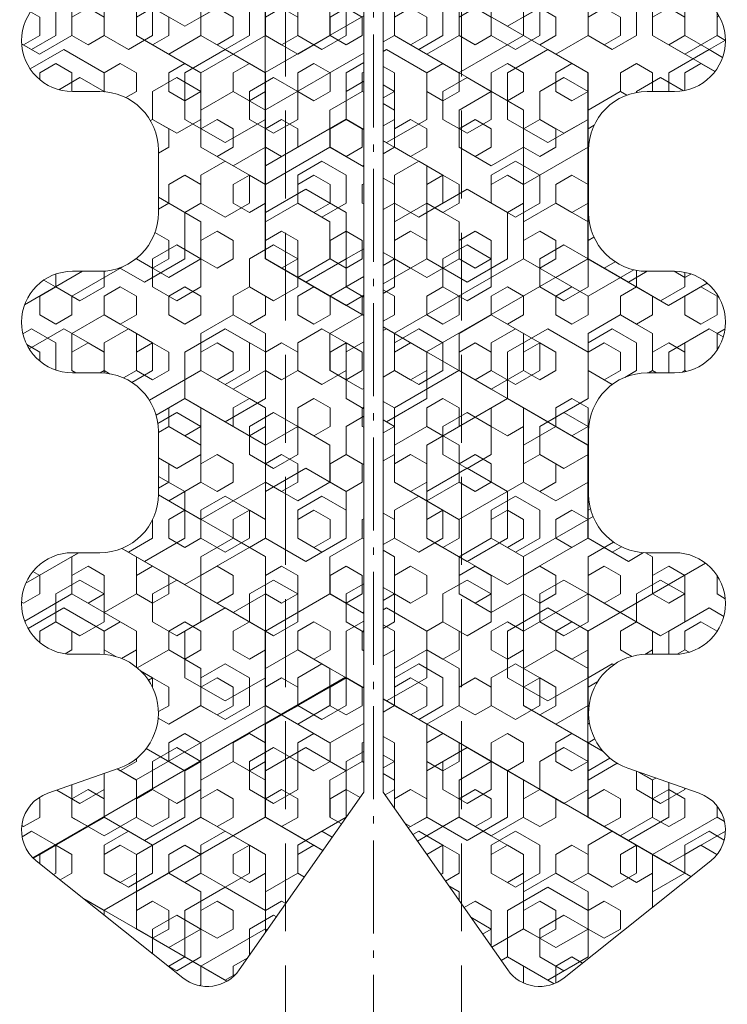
# Model space of a CAD drawing. Header units: inches. Extents: x 44881 to 156022, y 58140 to 83978.
# Tile 96 of 173: x 98452 to 98471, y 72447 to 72472. Entities that reach past the tile are written whole.
import ezdxf

# ---------------------------------------------------------------- set-up
doc = ezdxf.new("R2010")
doc.units = ezdxf.units.IN
doc.linetypes.add('gen3a', pattern=[3.125, 2.25, -0.875])
doc.linetypes.add('gen7a', pattern=[6.875, 4.75, -0.875, 0.375, -0.875])
for name, color, linetype, lineweight in [('_MB_izolacje_0.09', 132, 'Continuous', 9), ('_MB_kreskowanie_izolacje_0.09', 136, 'Continuous', 9), ('_MB_kreskowanie_izolacje_0.09 @ 1', 136, 'Continuous', 9), ('_MB_kreskowanie_izolacje_0.09 @ 1.5', 136, 'Continuous', 9), ('_MB_kreskowanie_izolacje_0.09 @ 10', 136, 'Continuous', 9), ('_MB_kreskowanie_izolacje_0.09 @ 100', 136, 'Continuous', 9), ('_MB_kreskowanie_izolacje_0.09 @ 2', 136, 'Continuous', 9), ('_MB_kreskowanie_izolacje_0.09 @ 2.5', 136, 'Continuous', 9), ('_MB_kreskowanie_izolacje_0.09 @ 20', 136, 'Continuous', 9), ('_MB_kreskowanie_izolacje_0.09 @ 25', 136, 'Continuous', 9), ('_MB_kreskowanie_izolacje_0.09 @ 4', 136, 'Continuous', 9), ('_MB_kreskowanie_izolacje_0.09 @ 5', 136, 'Continuous', 9), ('_MB_kreskowanie_izolacje_0.09 @ 50', 136, 'Continuous', 9), ('_MB_kreskowanie_izolacje_0.09 @ 8', 136, 'Continuous', 9), ('_MB_osie_0.05', 51, 'gen7a', 5), ('_MB_przerywane_0.09', 223, 'gen3a', 9), ('_MB_wkrety_0.05', 20, 'Continuous', 5)]:
    doc.layers.add(name, color=color, linetype=linetype, lineweight=lineweight)

# ---------------------------------------------------------------- blocks, each defined once
blk = doc.blocks.new('-80371217')
at = {"layer": '_MB_osie_0.05', "ltscale": 0.5}
blk.add_line((0, -66.69550323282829), (0, 9.73580775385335), dxfattribs=at)
at = {"layer": '_MB_wkrety_0.05', "color": 0, "linetype": 'ByBlock'}
for p, q in [((-2.249999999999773, 0), (-2.249999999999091, -44.50024528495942)), ((2.249995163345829, 0), (2.249995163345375, -44.49991224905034))]:
    blk.add_line(p, q, dxfattribs=at)
blk = doc.blocks.new('*U301')
blk.add_blockref('-80371217', (0, 0))
blk = doc.blocks.new('*U1447')
at = {"layer": '_MB_kreskowanie_izolacje_0.09 @ 1'}
h = blk.add_hatch(dxfattribs=at)
h.set_pattern_fill('HEX', color=256, scale=0.15, angle=90.00000000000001)
h.set_pattern_definition([(90, (0, 0), (-0.82488919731, -1.326523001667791e-16), [0.4762500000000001, -0.9525000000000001]), (210, (0, 0), (0.4124445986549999, -0.7143750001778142), [0.4762500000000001, -0.9525000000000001]), (150, (-7.658684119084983e-17, 0.4762500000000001), (-0.4124445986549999, -0.7143750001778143), [0.4762500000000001, -0.9525000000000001])])
h.paths.add_polyline_path([(6.503578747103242, -9.982814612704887), (8.33094750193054, -9.341937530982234, 0.318533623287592), (9, -8.398288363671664), (9, -1.598288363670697, 0.6283943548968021), (7.529608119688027, -0.7147426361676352), (6, -3.364101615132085), (6, -6.299999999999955), (5.700000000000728, -6.599999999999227), (4, -6.599999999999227), (3.5, -6.099999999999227), (3.5, -4.099999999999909), (4.200000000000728, -4.099999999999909), (4.200000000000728, -3.592820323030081), (3.700000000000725, -2.726794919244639), (0.5000000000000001, -0.8999999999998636), (-0.5000000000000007, -0.8999999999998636), (-3.700000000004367, -2.726794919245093), (-4.188556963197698, -3.441972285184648), (-4.188556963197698, -4.099999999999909), (-3.5, -4.099999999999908), (-3.5, -6.099038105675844), (-3.999999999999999, -6.599038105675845), (-5.700000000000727, -6.599038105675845), (-6, -6.299038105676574), (-6, -3.364101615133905), (-7.529608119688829, -0.7147426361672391, 0.5782405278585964), (-8.99999999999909, -1.598288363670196), (-9.00000000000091, -8.398288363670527, 0.3185336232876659), (-8.330947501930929, -9.341937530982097), (-6.503578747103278, -9.982814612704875, -0.8441213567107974), (-6.999999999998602, -12.89828836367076), (-7.700000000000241, -12.89828836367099, 1), (-7.700000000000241, -15.49828836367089), (-6.999999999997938, -15.49828836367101, -0.4142135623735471), (-5.499999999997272, -16.99828836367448), (-5.5, -18.59828836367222, -0.4142135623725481), (-6.999999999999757, -20.09828836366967), (-7.700000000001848, -20.09828836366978, 1), (-7.700000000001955, -22.69828836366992), (-6.999999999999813, -22.69828836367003, -0.4142135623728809), (-5.500000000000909, -24.19828836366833), (-5.5, -25.79828836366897, -0.4142135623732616), (-7, -27.29828836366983), (-7.700000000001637, -27.29828836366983, 1), (-7.700000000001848, -29.89828836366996), (-6.999999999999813, -29.89828836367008, -0.4142135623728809), (-5.500000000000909, -31.39828836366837), (-5.5, -32.99828836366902, -0.4142135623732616), (-7, -34.49828836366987), (-7.700000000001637, -34.49828836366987, 1), (-7.700000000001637, -37.09828836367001), (-6.999999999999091, -37.09828836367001, -0.8441213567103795), (-6.503578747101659, -40.01376211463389), (-8.330947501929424, -40.6546391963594, 0.5891266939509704), (-8.624695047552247, -42.37915717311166), (-4.874695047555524, -45.37915717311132, 0.4330485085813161), (-3.430847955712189, -45.17186480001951), (-0.25, -40.62914313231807), (-0.25, -17.60028836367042), (0.25, -17.60028836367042), (0.2500000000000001, -40.62914313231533), (3.430847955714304, -45.17186480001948, 0.4330485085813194), (4.874695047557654, -45.37915717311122), (8.624695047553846, -42.37915717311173, 0.5891266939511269), (8.330947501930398, -40.65463919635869), (6.50357874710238, -40.01376211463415, -0.8441213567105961), (6.999999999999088, -37.09828836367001), (7.700000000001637, -37.09828836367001, 1), (7.700000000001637, -34.49828836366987), (7, -34.49828836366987, -0.4142135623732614), (5.5, -32.99828836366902), (5.500000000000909, -31.39828836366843, -0.4142135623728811), (6.99999999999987, -29.89828836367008), (7.700000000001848, -29.89828836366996, 1), (7.700000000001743, -27.29828836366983), (7, -27.29828836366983, -0.4142135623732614), (5.5, -25.79828836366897), (5.500000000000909, -24.19828836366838, -0.4142135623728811), (6.99999999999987, -22.69828836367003), (7.700000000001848, -22.69828836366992, 1), (7.700000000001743, -20.09828836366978), (7, -20.09828836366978, -0.4142135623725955), (5.5, -18.59828836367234), (5.499999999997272, -16.99828836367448, -0.4142135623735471), (6.999999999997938, -15.49828836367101), (7.700000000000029, -15.49828836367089, 1), (7.699999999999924, -12.89828836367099), (6.999999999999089, -12.89828836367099, -0.8441213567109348)])
at = {"layer": '_MB_kreskowanie_izolacje_0.09 @ 1.5'}
h = blk.add_hatch(dxfattribs=at)
h.set_pattern_fill('HEX', color=256, scale=0.15, angle=90.00000000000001)
h.set_pattern_definition([(90, (0, 0), (-1.237333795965, -1.989784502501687e-16), [0.7143750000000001, -1.42875]), (210, (0, 0), (0.6186668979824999, -1.071562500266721), [0.7143750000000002, -1.42875]), (150, (-1.148802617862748e-16, 0.7143750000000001), (-0.6186668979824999, -1.071562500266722), [0.7143750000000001, -1.42875])])
h.paths.add_polyline_path([(6.503578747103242, -9.982814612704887), (8.33094750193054, -9.341937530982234, 0.318533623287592), (9, -8.398288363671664), (9, -1.598288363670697, 0.6283943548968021), (7.529608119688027, -0.7147426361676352), (6, -3.364101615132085), (6, -6.299999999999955), (5.700000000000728, -6.599999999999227), (4, -6.599999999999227), (3.5, -6.099999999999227), (3.5, -4.099999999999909), (4.200000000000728, -4.099999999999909), (4.200000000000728, -3.592820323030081), (3.700000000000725, -2.726794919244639), (0.5000000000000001, -0.8999999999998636), (-0.5000000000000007, -0.8999999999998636), (-3.700000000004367, -2.726794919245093), (-4.188556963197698, -3.441972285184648), (-4.188556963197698, -4.099999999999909), (-3.5, -4.099999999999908), (-3.5, -6.099038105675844), (-3.999999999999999, -6.599038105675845), (-5.700000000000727, -6.599038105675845), (-6, -6.299038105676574), (-6, -3.364101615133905), (-7.529608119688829, -0.7147426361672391, 0.5782405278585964), (-8.99999999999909, -1.598288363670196), (-9.00000000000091, -8.398288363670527, 0.3185336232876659), (-8.330947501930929, -9.341937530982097), (-6.503578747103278, -9.982814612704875, -0.8441213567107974), (-6.999999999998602, -12.89828836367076), (-7.700000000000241, -12.89828836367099, 1), (-7.700000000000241, -15.49828836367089), (-6.999999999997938, -15.49828836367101, -0.4142135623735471), (-5.499999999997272, -16.99828836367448), (-5.5, -18.59828836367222, -0.4142135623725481), (-6.999999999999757, -20.09828836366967), (-7.700000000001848, -20.09828836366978, 1), (-7.700000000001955, -22.69828836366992), (-6.999999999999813, -22.69828836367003, -0.4142135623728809), (-5.500000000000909, -24.19828836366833), (-5.5, -25.79828836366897, -0.4142135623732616), (-7, -27.29828836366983), (-7.700000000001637, -27.29828836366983, 1), (-7.700000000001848, -29.89828836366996), (-6.999999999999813, -29.89828836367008, -0.4142135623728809), (-5.500000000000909, -31.39828836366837), (-5.5, -32.99828836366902, -0.4142135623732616), (-7, -34.49828836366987), (-7.700000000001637, -34.49828836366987, 1), (-7.700000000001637, -37.09828836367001), (-6.999999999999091, -37.09828836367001, -0.8441213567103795), (-6.503578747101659, -40.01376211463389), (-8.330947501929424, -40.6546391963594, 0.5891266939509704), (-8.624695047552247, -42.37915717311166), (-4.874695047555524, -45.37915717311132, 0.4330485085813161), (-3.430847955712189, -45.17186480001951), (-0.25, -40.62914313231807), (-0.25, -17.60028836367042), (0.25, -17.60028836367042), (0.2500000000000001, -40.62914313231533), (3.430847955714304, -45.17186480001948, 0.4330485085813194), (4.874695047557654, -45.37915717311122), (8.624695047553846, -42.37915717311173, 0.5891266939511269), (8.330947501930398, -40.65463919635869), (6.50357874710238, -40.01376211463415, -0.8441213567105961), (6.999999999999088, -37.09828836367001), (7.700000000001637, -37.09828836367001, 1), (7.700000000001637, -34.49828836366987), (7, -34.49828836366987, -0.4142135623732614), (5.5, -32.99828836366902), (5.500000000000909, -31.39828836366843, -0.4142135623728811), (6.99999999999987, -29.89828836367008), (7.700000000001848, -29.89828836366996, 1), (7.700000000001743, -27.29828836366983), (7, -27.29828836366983, -0.4142135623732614), (5.5, -25.79828836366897), (5.500000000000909, -24.19828836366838, -0.4142135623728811), (6.99999999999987, -22.69828836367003), (7.700000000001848, -22.69828836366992, 1), (7.700000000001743, -20.09828836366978), (7, -20.09828836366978, -0.4142135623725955), (5.5, -18.59828836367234), (5.499999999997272, -16.99828836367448, -0.4142135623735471), (6.999999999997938, -15.49828836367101), (7.700000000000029, -15.49828836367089, 1), (7.699999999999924, -12.89828836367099), (6.999999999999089, -12.89828836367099, -0.8441213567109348)])
at = {"layer": '_MB_kreskowanie_izolacje_0.09 @ 10'}
h = blk.add_hatch(dxfattribs=at)
h.set_pattern_fill('HEX', color=256, scale=0.15, angle=90.00000000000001)
h.set_pattern_definition([(90, (0, 0), (-8.2488919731, -1.326523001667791e-15), [4.762500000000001, -9.525000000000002]), (210, (0, 0), (4.124445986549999, -7.143750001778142), [4.762500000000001, -9.525000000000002]), (150, (-7.658684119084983e-16, 4.762500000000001), (-4.12444598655, -7.143750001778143), [4.762500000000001, -9.525000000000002])])
h.paths.add_polyline_path([(6.503578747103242, -9.982814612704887), (8.33094750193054, -9.341937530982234, 0.318533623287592), (9, -8.398288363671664), (9, -1.598288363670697, 0.6283943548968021), (7.529608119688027, -0.7147426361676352), (6, -3.364101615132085), (6, -6.299999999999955), (5.700000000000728, -6.599999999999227), (4, -6.599999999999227), (3.5, -6.099999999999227), (3.5, -4.099999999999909), (4.200000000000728, -4.099999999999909), (4.200000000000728, -3.592820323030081), (3.700000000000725, -2.726794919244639), (0.5000000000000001, -0.8999999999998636), (-0.5000000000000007, -0.8999999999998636), (-3.700000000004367, -2.726794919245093), (-4.188556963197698, -3.441972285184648), (-4.188556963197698, -4.099999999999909), (-3.5, -4.099999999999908), (-3.5, -6.099038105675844), (-3.999999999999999, -6.599038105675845), (-5.700000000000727, -6.599038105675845), (-6, -6.299038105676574), (-6, -3.364101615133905), (-7.529608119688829, -0.7147426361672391, 0.5782405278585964), (-8.99999999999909, -1.598288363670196), (-9.00000000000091, -8.398288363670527, 0.3185336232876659), (-8.330947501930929, -9.341937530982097), (-6.503578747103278, -9.982814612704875, -0.8441213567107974), (-6.999999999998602, -12.89828836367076), (-7.700000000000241, -12.89828836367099, 1), (-7.700000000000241, -15.49828836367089), (-6.999999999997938, -15.49828836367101, -0.4142135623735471), (-5.499999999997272, -16.99828836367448), (-5.5, -18.59828836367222, -0.4142135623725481), (-6.999999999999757, -20.09828836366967), (-7.700000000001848, -20.09828836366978, 1), (-7.700000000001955, -22.69828836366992), (-6.999999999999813, -22.69828836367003, -0.4142135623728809), (-5.500000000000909, -24.19828836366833), (-5.5, -25.79828836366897, -0.4142135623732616), (-7, -27.29828836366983), (-7.700000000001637, -27.29828836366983, 1), (-7.700000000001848, -29.89828836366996), (-6.999999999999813, -29.89828836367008, -0.4142135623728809), (-5.500000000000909, -31.39828836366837), (-5.5, -32.99828836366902, -0.4142135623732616), (-7, -34.49828836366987), (-7.700000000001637, -34.49828836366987, 1), (-7.700000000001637, -37.09828836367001), (-6.999999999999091, -37.09828836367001, -0.8441213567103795), (-6.503578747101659, -40.01376211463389), (-8.330947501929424, -40.6546391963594, 0.5891266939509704), (-8.624695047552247, -42.37915717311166), (-4.874695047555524, -45.37915717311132, 0.4330485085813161), (-3.430847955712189, -45.17186480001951), (-0.25, -40.62914313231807), (-0.25, -17.60028836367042), (0.25, -17.60028836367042), (0.2500000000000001, -40.62914313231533), (3.430847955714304, -45.17186480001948, 0.4330485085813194), (4.874695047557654, -45.37915717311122), (8.624695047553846, -42.37915717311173, 0.5891266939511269), (8.330947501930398, -40.65463919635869), (6.50357874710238, -40.01376211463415, -0.8441213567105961), (6.999999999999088, -37.09828836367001), (7.700000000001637, -37.09828836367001, 1), (7.700000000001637, -34.49828836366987), (7, -34.49828836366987, -0.4142135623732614), (5.5, -32.99828836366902), (5.500000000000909, -31.39828836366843, -0.4142135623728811), (6.99999999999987, -29.89828836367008), (7.700000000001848, -29.89828836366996, 1), (7.700000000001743, -27.29828836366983), (7, -27.29828836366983, -0.4142135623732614), (5.5, -25.79828836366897), (5.500000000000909, -24.19828836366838, -0.4142135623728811), (6.99999999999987, -22.69828836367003), (7.700000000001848, -22.69828836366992, 1), (7.700000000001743, -20.09828836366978), (7, -20.09828836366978, -0.4142135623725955), (5.5, -18.59828836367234), (5.499999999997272, -16.99828836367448, -0.4142135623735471), (6.999999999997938, -15.49828836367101), (7.700000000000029, -15.49828836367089, 1), (7.699999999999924, -12.89828836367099), (6.999999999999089, -12.89828836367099, -0.8441213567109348)])
at = {"layer": '_MB_kreskowanie_izolacje_0.09 @ 100'}
h = blk.add_hatch(dxfattribs=at)
h.set_pattern_fill('HEX', color=256, scale=0.15, angle=90.00000000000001)
h.set_pattern_definition([(90, (0, 0), (-82.488919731, -1.326523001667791e-14), [47.62500000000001, -95.25000000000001]), (210, (0, 0), (41.24445986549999, -71.43750001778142), [47.62500000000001, -95.25000000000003]), (150, (-7.658684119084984e-15, 47.62500000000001), (-41.24445986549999, -71.43750001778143), [47.62500000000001, -95.25000000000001])])
h.paths.add_polyline_path([(6.503578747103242, -9.982814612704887), (8.33094750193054, -9.341937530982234, 0.318533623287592), (9, -8.398288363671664), (9, -1.598288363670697, 0.6283943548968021), (7.529608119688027, -0.7147426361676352), (6, -3.364101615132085), (6, -6.299999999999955), (5.700000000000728, -6.599999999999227), (4, -6.599999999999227), (3.5, -6.099999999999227), (3.5, -4.099999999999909), (4.200000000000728, -4.099999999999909), (4.200000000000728, -3.592820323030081), (3.700000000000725, -2.726794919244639), (0.5000000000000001, -0.8999999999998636), (-0.5000000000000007, -0.8999999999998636), (-3.700000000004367, -2.726794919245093), (-4.188556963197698, -3.441972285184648), (-4.188556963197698, -4.099999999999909), (-3.5, -4.099999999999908), (-3.5, -6.099038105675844), (-3.999999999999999, -6.599038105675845), (-5.700000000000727, -6.599038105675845), (-6, -6.299038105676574), (-6, -3.364101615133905), (-7.529608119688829, -0.7147426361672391, 0.5782405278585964), (-8.99999999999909, -1.598288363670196), (-9.00000000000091, -8.398288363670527, 0.3185336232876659), (-8.330947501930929, -9.341937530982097), (-6.503578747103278, -9.982814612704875, -0.8441213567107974), (-6.999999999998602, -12.89828836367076), (-7.700000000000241, -12.89828836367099, 1), (-7.700000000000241, -15.49828836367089), (-6.999999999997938, -15.49828836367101, -0.4142135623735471), (-5.499999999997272, -16.99828836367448), (-5.5, -18.59828836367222, -0.4142135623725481), (-6.999999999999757, -20.09828836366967), (-7.700000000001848, -20.09828836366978, 1), (-7.700000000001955, -22.69828836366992), (-6.999999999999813, -22.69828836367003, -0.4142135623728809), (-5.500000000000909, -24.19828836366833), (-5.5, -25.79828836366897, -0.4142135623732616), (-7, -27.29828836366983), (-7.700000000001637, -27.29828836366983, 1), (-7.700000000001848, -29.89828836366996), (-6.999999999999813, -29.89828836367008, -0.4142135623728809), (-5.500000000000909, -31.39828836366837), (-5.5, -32.99828836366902, -0.4142135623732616), (-7, -34.49828836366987), (-7.700000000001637, -34.49828836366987, 1), (-7.700000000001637, -37.09828836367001), (-6.999999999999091, -37.09828836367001, -0.8441213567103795), (-6.503578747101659, -40.01376211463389), (-8.330947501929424, -40.6546391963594, 0.5891266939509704), (-8.624695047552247, -42.37915717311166), (-4.874695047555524, -45.37915717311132, 0.4330485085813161), (-3.430847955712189, -45.17186480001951), (-0.25, -40.62914313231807), (-0.25, -17.60028836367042), (0.25, -17.60028836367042), (0.2500000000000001, -40.62914313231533), (3.430847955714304, -45.17186480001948, 0.4330485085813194), (4.874695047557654, -45.37915717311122), (8.624695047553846, -42.37915717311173, 0.5891266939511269), (8.330947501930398, -40.65463919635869), (6.50357874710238, -40.01376211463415, -0.8441213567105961), (6.999999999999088, -37.09828836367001), (7.700000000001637, -37.09828836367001, 1), (7.700000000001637, -34.49828836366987), (7, -34.49828836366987, -0.4142135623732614), (5.5, -32.99828836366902), (5.500000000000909, -31.39828836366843, -0.4142135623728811), (6.99999999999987, -29.89828836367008), (7.700000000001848, -29.89828836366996, 1), (7.700000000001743, -27.29828836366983), (7, -27.29828836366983, -0.4142135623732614), (5.5, -25.79828836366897), (5.500000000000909, -24.19828836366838, -0.4142135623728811), (6.99999999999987, -22.69828836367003), (7.700000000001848, -22.69828836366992, 1), (7.700000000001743, -20.09828836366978), (7, -20.09828836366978, -0.4142135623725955), (5.5, -18.59828836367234), (5.499999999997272, -16.99828836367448, -0.4142135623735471), (6.999999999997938, -15.49828836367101), (7.700000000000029, -15.49828836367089, 1), (7.699999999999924, -12.89828836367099), (6.999999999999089, -12.89828836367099, -0.8441213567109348)])
at = {"layer": '_MB_kreskowanie_izolacje_0.09 @ 2'}
h = blk.add_hatch(dxfattribs=at)
h.set_pattern_fill('HEX', color=256, scale=0.15, angle=90.00000000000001)
h.set_pattern_definition([(90, (0, 0), (-1.64977839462, -2.653046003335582e-16), [0.9525000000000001, -1.905]), (210, (0, 0), (0.8248891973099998, -1.428750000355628), [0.9525000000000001, -1.905]), (150, (-1.531736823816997e-16, 0.9525000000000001), (-0.8248891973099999, -1.428750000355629), [0.9525000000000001, -1.905])])
h.paths.add_polyline_path([(6.503578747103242, -9.982814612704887), (8.33094750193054, -9.341937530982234, 0.318533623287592), (9, -8.398288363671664), (9, -1.598288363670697, 0.6283943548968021), (7.529608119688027, -0.7147426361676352), (6, -3.364101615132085), (6, -6.299999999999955), (5.700000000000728, -6.599999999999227), (4, -6.599999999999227), (3.5, -6.099999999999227), (3.5, -4.099999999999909), (4.200000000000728, -4.099999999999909), (4.200000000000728, -3.592820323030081), (3.700000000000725, -2.726794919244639), (0.5000000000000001, -0.8999999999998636), (-0.5000000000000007, -0.8999999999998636), (-3.700000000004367, -2.726794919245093), (-4.188556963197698, -3.441972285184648), (-4.188556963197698, -4.099999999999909), (-3.5, -4.099999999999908), (-3.5, -6.099038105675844), (-3.999999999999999, -6.599038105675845), (-5.700000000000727, -6.599038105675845), (-6, -6.299038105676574), (-6, -3.364101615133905), (-7.529608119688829, -0.7147426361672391, 0.5782405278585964), (-8.99999999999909, -1.598288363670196), (-9.00000000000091, -8.398288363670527, 0.3185336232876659), (-8.330947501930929, -9.341937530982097), (-6.503578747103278, -9.982814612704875, -0.8441213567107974), (-6.999999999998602, -12.89828836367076), (-7.700000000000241, -12.89828836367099, 1), (-7.700000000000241, -15.49828836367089), (-6.999999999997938, -15.49828836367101, -0.4142135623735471), (-5.499999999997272, -16.99828836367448), (-5.5, -18.59828836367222, -0.4142135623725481), (-6.999999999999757, -20.09828836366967), (-7.700000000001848, -20.09828836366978, 1), (-7.700000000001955, -22.69828836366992), (-6.999999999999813, -22.69828836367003, -0.4142135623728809), (-5.500000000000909, -24.19828836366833), (-5.5, -25.79828836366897, -0.4142135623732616), (-7, -27.29828836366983), (-7.700000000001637, -27.29828836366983, 1), (-7.700000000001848, -29.89828836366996), (-6.999999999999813, -29.89828836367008, -0.4142135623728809), (-5.500000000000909, -31.39828836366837), (-5.5, -32.99828836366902, -0.4142135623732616), (-7, -34.49828836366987), (-7.700000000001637, -34.49828836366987, 1), (-7.700000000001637, -37.09828836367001), (-6.999999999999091, -37.09828836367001, -0.8441213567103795), (-6.503578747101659, -40.01376211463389), (-8.330947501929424, -40.6546391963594, 0.5891266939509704), (-8.624695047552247, -42.37915717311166), (-4.874695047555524, -45.37915717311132, 0.4330485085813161), (-3.430847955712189, -45.17186480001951), (-0.25, -40.62914313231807), (-0.25, -17.60028836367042), (0.25, -17.60028836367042), (0.2500000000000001, -40.62914313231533), (3.430847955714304, -45.17186480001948, 0.4330485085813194), (4.874695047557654, -45.37915717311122), (8.624695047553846, -42.37915717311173, 0.5891266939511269), (8.330947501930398, -40.65463919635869), (6.50357874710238, -40.01376211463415, -0.8441213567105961), (6.999999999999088, -37.09828836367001), (7.700000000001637, -37.09828836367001, 1), (7.700000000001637, -34.49828836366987), (7, -34.49828836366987, -0.4142135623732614), (5.5, -32.99828836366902), (5.500000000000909, -31.39828836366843, -0.4142135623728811), (6.99999999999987, -29.89828836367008), (7.700000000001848, -29.89828836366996, 1), (7.700000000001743, -27.29828836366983), (7, -27.29828836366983, -0.4142135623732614), (5.5, -25.79828836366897), (5.500000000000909, -24.19828836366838, -0.4142135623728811), (6.99999999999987, -22.69828836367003), (7.700000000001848, -22.69828836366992, 1), (7.700000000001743, -20.09828836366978), (7, -20.09828836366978, -0.4142135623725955), (5.5, -18.59828836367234), (5.499999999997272, -16.99828836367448, -0.4142135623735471), (6.999999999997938, -15.49828836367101), (7.700000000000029, -15.49828836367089, 1), (7.699999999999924, -12.89828836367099), (6.999999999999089, -12.89828836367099, -0.8441213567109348)])
at = {"layer": '_MB_kreskowanie_izolacje_0.09 @ 2.5'}
h = blk.add_hatch(dxfattribs=at)
h.set_pattern_fill('HEX', color=256, scale=0.15, angle=90.00000000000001)
h.set_pattern_definition([(90, (0, 0), (-2.062222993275, -3.316307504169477e-16), [1.190625, -2.381250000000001]), (210, (0, 0), (1.0311114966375, -1.785937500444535), [1.190625, -2.381250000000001]), (150, (-1.914671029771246e-16, 1.190625), (-1.0311114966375, -1.785937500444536), [1.190625, -2.381250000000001])])
h.paths.add_polyline_path([(6.503578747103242, -9.982814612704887), (8.33094750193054, -9.341937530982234, 0.318533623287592), (9, -8.398288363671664), (9, -1.598288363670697, 0.6283943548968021), (7.529608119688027, -0.7147426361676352), (6, -3.364101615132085), (6, -6.299999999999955), (5.700000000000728, -6.599999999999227), (4, -6.599999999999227), (3.5, -6.099999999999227), (3.5, -4.099999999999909), (4.200000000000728, -4.099999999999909), (4.200000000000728, -3.592820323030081), (3.700000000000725, -2.726794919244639), (0.5000000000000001, -0.8999999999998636), (-0.5000000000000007, -0.8999999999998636), (-3.700000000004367, -2.726794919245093), (-4.188556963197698, -3.441972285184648), (-4.188556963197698, -4.099999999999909), (-3.5, -4.099999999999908), (-3.5, -6.099038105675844), (-3.999999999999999, -6.599038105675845), (-5.700000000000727, -6.599038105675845), (-6, -6.299038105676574), (-6, -3.364101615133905), (-7.529608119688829, -0.7147426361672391, 0.5782405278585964), (-8.99999999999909, -1.598288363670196), (-9.00000000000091, -8.398288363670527, 0.3185336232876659), (-8.330947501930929, -9.341937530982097), (-6.503578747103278, -9.982814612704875, -0.8441213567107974), (-6.999999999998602, -12.89828836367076), (-7.700000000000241, -12.89828836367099, 1), (-7.700000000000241, -15.49828836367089), (-6.999999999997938, -15.49828836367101, -0.4142135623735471), (-5.499999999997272, -16.99828836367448), (-5.5, -18.59828836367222, -0.4142135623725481), (-6.999999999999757, -20.09828836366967), (-7.700000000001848, -20.09828836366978, 1), (-7.700000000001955, -22.69828836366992), (-6.999999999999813, -22.69828836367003, -0.4142135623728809), (-5.500000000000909, -24.19828836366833), (-5.5, -25.79828836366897, -0.4142135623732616), (-7, -27.29828836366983), (-7.700000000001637, -27.29828836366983, 1), (-7.700000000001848, -29.89828836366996), (-6.999999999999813, -29.89828836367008, -0.4142135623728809), (-5.500000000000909, -31.39828836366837), (-5.5, -32.99828836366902, -0.4142135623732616), (-7, -34.49828836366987), (-7.700000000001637, -34.49828836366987, 1), (-7.700000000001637, -37.09828836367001), (-6.999999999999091, -37.09828836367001, -0.8441213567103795), (-6.503578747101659, -40.01376211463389), (-8.330947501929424, -40.6546391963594, 0.5891266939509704), (-8.624695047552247, -42.37915717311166), (-4.874695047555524, -45.37915717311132, 0.4330485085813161), (-3.430847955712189, -45.17186480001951), (-0.25, -40.62914313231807), (-0.25, -17.60028836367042), (0.25, -17.60028836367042), (0.2500000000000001, -40.62914313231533), (3.430847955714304, -45.17186480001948, 0.4330485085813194), (4.874695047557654, -45.37915717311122), (8.624695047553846, -42.37915717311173, 0.5891266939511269), (8.330947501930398, -40.65463919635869), (6.50357874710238, -40.01376211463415, -0.8441213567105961), (6.999999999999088, -37.09828836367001), (7.700000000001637, -37.09828836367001, 1), (7.700000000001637, -34.49828836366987), (7, -34.49828836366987, -0.4142135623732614), (5.5, -32.99828836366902), (5.500000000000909, -31.39828836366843, -0.4142135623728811), (6.99999999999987, -29.89828836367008), (7.700000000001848, -29.89828836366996, 1), (7.700000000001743, -27.29828836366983), (7, -27.29828836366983, -0.4142135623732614), (5.5, -25.79828836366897), (5.500000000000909, -24.19828836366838, -0.4142135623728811), (6.99999999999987, -22.69828836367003), (7.700000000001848, -22.69828836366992, 1), (7.700000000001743, -20.09828836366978), (7, -20.09828836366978, -0.4142135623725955), (5.5, -18.59828836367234), (5.499999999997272, -16.99828836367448, -0.4142135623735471), (6.999999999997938, -15.49828836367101), (7.700000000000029, -15.49828836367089, 1), (7.699999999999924, -12.89828836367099), (6.999999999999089, -12.89828836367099, -0.8441213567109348)])
at = {"layer": '_MB_kreskowanie_izolacje_0.09 @ 20'}
h = blk.add_hatch(dxfattribs=at)
h.set_pattern_fill('HEX', color=256, scale=0.15, angle=90.00000000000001)
h.set_pattern_definition([(90, (0, 0), (-16.4977839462, -2.653046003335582e-15), [9.525000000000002, -19.05]), (210, (0, 0), (8.248891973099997, -14.28750000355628), [9.525000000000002, -19.05]), (150, (-1.531736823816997e-15, 9.525000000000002), (-8.2488919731, -14.28750000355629), [9.525000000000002, -19.05])])
h.paths.add_polyline_path([(6.503578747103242, -9.982814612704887), (8.33094750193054, -9.341937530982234, 0.318533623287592), (9, -8.398288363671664), (9, -1.598288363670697, 0.6283943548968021), (7.529608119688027, -0.7147426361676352), (6, -3.364101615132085), (6, -6.299999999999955), (5.700000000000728, -6.599999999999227), (4, -6.599999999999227), (3.5, -6.099999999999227), (3.5, -4.099999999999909), (4.200000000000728, -4.099999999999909), (4.200000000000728, -3.592820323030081), (3.700000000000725, -2.726794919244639), (0.5000000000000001, -0.8999999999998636), (-0.5000000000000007, -0.8999999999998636), (-3.700000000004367, -2.726794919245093), (-4.188556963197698, -3.441972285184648), (-4.188556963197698, -4.099999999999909), (-3.5, -4.099999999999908), (-3.5, -6.099038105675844), (-3.999999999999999, -6.599038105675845), (-5.700000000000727, -6.599038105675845), (-6, -6.299038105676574), (-6, -3.364101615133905), (-7.529608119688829, -0.7147426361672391, 0.5782405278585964), (-8.99999999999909, -1.598288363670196), (-9.00000000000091, -8.398288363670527, 0.3185336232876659), (-8.330947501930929, -9.341937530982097), (-6.503578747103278, -9.982814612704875, -0.8441213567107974), (-6.999999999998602, -12.89828836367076), (-7.700000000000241, -12.89828836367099, 1), (-7.700000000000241, -15.49828836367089), (-6.999999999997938, -15.49828836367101, -0.4142135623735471), (-5.499999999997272, -16.99828836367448), (-5.5, -18.59828836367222, -0.4142135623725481), (-6.999999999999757, -20.09828836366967), (-7.700000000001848, -20.09828836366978, 1), (-7.700000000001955, -22.69828836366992), (-6.999999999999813, -22.69828836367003, -0.4142135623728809), (-5.500000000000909, -24.19828836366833), (-5.5, -25.79828836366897, -0.4142135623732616), (-7, -27.29828836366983), (-7.700000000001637, -27.29828836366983, 1), (-7.700000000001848, -29.89828836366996), (-6.999999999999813, -29.89828836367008, -0.4142135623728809), (-5.500000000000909, -31.39828836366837), (-5.5, -32.99828836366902, -0.4142135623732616), (-7, -34.49828836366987), (-7.700000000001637, -34.49828836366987, 1), (-7.700000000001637, -37.09828836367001), (-6.999999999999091, -37.09828836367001, -0.8441213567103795), (-6.503578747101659, -40.01376211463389), (-8.330947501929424, -40.6546391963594, 0.5891266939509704), (-8.624695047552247, -42.37915717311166), (-4.874695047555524, -45.37915717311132, 0.4330485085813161), (-3.430847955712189, -45.17186480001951), (-0.25, -40.62914313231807), (-0.25, -17.60028836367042), (0.25, -17.60028836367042), (0.2500000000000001, -40.62914313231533), (3.430847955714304, -45.17186480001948, 0.4330485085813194), (4.874695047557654, -45.37915717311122), (8.624695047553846, -42.37915717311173, 0.5891266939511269), (8.330947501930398, -40.65463919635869), (6.50357874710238, -40.01376211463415, -0.8441213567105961), (6.999999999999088, -37.09828836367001), (7.700000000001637, -37.09828836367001, 1), (7.700000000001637, -34.49828836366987), (7, -34.49828836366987, -0.4142135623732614), (5.5, -32.99828836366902), (5.500000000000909, -31.39828836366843, -0.4142135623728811), (6.99999999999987, -29.89828836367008), (7.700000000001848, -29.89828836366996, 1), (7.700000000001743, -27.29828836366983), (7, -27.29828836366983, -0.4142135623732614), (5.5, -25.79828836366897), (5.500000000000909, -24.19828836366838, -0.4142135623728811), (6.99999999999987, -22.69828836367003), (7.700000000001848, -22.69828836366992, 1), (7.700000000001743, -20.09828836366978), (7, -20.09828836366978, -0.4142135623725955), (5.5, -18.59828836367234), (5.499999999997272, -16.99828836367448, -0.4142135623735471), (6.999999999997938, -15.49828836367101), (7.700000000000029, -15.49828836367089, 1), (7.699999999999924, -12.89828836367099), (6.999999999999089, -12.89828836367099, -0.8441213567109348)])
at = {"layer": '_MB_kreskowanie_izolacje_0.09 @ 25'}
h = blk.add_hatch(dxfattribs=at)
h.set_pattern_fill('HEX', color=256, scale=0.15, angle=90.00000000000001)
h.set_pattern_definition([(90, (0, 0), (-20.62222993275, -3.316307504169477e-15), [11.90625, -23.8125]), (210, (0, 0), (10.311114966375, -17.85937500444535), [11.90625, -23.81250000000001]), (150, (-1.914671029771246e-15, 11.90625), (-10.311114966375, -17.85937500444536), [11.90625, -23.8125])])
h.paths.add_polyline_path([(6.503578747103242, -9.982814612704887), (8.33094750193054, -9.341937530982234, 0.318533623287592), (9, -8.398288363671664), (9, -1.598288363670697, 0.6283943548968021), (7.529608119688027, -0.7147426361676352), (6, -3.364101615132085), (6, -6.299999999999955), (5.700000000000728, -6.599999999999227), (4, -6.599999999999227), (3.5, -6.099999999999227), (3.5, -4.099999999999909), (4.200000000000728, -4.099999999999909), (4.200000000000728, -3.592820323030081), (3.700000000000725, -2.726794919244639), (0.5000000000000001, -0.8999999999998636), (-0.5000000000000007, -0.8999999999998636), (-3.700000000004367, -2.726794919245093), (-4.188556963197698, -3.441972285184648), (-4.188556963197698, -4.099999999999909), (-3.5, -4.099999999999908), (-3.5, -6.099038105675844), (-3.999999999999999, -6.599038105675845), (-5.700000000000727, -6.599038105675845), (-6, -6.299038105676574), (-6, -3.364101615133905), (-7.529608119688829, -0.7147426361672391, 0.5782405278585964), (-8.99999999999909, -1.598288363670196), (-9.00000000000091, -8.398288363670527, 0.3185336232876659), (-8.330947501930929, -9.341937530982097), (-6.503578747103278, -9.982814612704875, -0.8441213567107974), (-6.999999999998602, -12.89828836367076), (-7.700000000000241, -12.89828836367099, 1), (-7.700000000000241, -15.49828836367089), (-6.999999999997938, -15.49828836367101, -0.4142135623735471), (-5.499999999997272, -16.99828836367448), (-5.5, -18.59828836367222, -0.4142135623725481), (-6.999999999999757, -20.09828836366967), (-7.700000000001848, -20.09828836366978, 1), (-7.700000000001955, -22.69828836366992), (-6.999999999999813, -22.69828836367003, -0.4142135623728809), (-5.500000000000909, -24.19828836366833), (-5.5, -25.79828836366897, -0.4142135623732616), (-7, -27.29828836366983), (-7.700000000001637, -27.29828836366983, 1), (-7.700000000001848, -29.89828836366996), (-6.999999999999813, -29.89828836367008, -0.4142135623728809), (-5.500000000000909, -31.39828836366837), (-5.5, -32.99828836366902, -0.4142135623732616), (-7, -34.49828836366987), (-7.700000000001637, -34.49828836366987, 1), (-7.700000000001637, -37.09828836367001), (-6.999999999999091, -37.09828836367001, -0.8441213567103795), (-6.503578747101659, -40.01376211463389), (-8.330947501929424, -40.6546391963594, 0.5891266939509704), (-8.624695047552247, -42.37915717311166), (-4.874695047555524, -45.37915717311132, 0.4330485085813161), (-3.430847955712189, -45.17186480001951), (-0.25, -40.62914313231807), (-0.25, -17.60028836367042), (0.25, -17.60028836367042), (0.2500000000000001, -40.62914313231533), (3.430847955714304, -45.17186480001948, 0.4330485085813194), (4.874695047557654, -45.37915717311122), (8.624695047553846, -42.37915717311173, 0.5891266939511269), (8.330947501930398, -40.65463919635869), (6.50357874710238, -40.01376211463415, -0.8441213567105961), (6.999999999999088, -37.09828836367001), (7.700000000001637, -37.09828836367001, 1), (7.700000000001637, -34.49828836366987), (7, -34.49828836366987, -0.4142135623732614), (5.5, -32.99828836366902), (5.500000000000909, -31.39828836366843, -0.4142135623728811), (6.99999999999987, -29.89828836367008), (7.700000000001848, -29.89828836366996, 1), (7.700000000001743, -27.29828836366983), (7, -27.29828836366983, -0.4142135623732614), (5.5, -25.79828836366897), (5.500000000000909, -24.19828836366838, -0.4142135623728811), (6.99999999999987, -22.69828836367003), (7.700000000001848, -22.69828836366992, 1), (7.700000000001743, -20.09828836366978), (7, -20.09828836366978, -0.4142135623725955), (5.5, -18.59828836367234), (5.499999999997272, -16.99828836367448, -0.4142135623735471), (6.999999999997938, -15.49828836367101), (7.700000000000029, -15.49828836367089, 1), (7.699999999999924, -12.89828836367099), (6.999999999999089, -12.89828836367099, -0.8441213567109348)])
at = {"layer": '_MB_kreskowanie_izolacje_0.09 @ 4'}
h = blk.add_hatch(dxfattribs=at)
h.set_pattern_fill('HEX', color=256, scale=0.15, angle=90.00000000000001)
h.set_pattern_definition([(90, (0, 0), (-3.29955678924, -5.306092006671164e-16), [1.905, -3.81]), (210, (0, 0), (1.64977839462, -2.857500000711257), [1.905, -3.81]), (150, (-3.063473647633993e-16, 1.905), (-1.64977839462, -2.857500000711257), [1.905, -3.81])])
h.paths.add_polyline_path([(6.503578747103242, -9.982814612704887), (8.33094750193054, -9.341937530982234, 0.318533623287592), (9, -8.398288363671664), (9, -1.598288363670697, 0.6283943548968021), (7.529608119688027, -0.7147426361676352), (6, -3.364101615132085), (6, -6.299999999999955), (5.700000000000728, -6.599999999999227), (4, -6.599999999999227), (3.5, -6.099999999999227), (3.5, -4.099999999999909), (4.200000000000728, -4.099999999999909), (4.200000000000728, -3.592820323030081), (3.700000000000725, -2.726794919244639), (0.5000000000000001, -0.8999999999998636), (-0.5000000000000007, -0.8999999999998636), (-3.700000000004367, -2.726794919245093), (-4.188556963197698, -3.441972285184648), (-4.188556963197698, -4.099999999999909), (-3.5, -4.099999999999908), (-3.5, -6.099038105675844), (-3.999999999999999, -6.599038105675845), (-5.700000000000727, -6.599038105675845), (-6, -6.299038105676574), (-6, -3.364101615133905), (-7.529608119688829, -0.7147426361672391, 0.5782405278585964), (-8.99999999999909, -1.598288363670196), (-9.00000000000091, -8.398288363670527, 0.3185336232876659), (-8.330947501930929, -9.341937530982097), (-6.503578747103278, -9.982814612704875, -0.8441213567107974), (-6.999999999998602, -12.89828836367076), (-7.700000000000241, -12.89828836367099, 1), (-7.700000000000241, -15.49828836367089), (-6.999999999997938, -15.49828836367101, -0.4142135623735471), (-5.499999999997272, -16.99828836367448), (-5.5, -18.59828836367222, -0.4142135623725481), (-6.999999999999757, -20.09828836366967), (-7.700000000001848, -20.09828836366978, 1), (-7.700000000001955, -22.69828836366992), (-6.999999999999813, -22.69828836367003, -0.4142135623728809), (-5.500000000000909, -24.19828836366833), (-5.5, -25.79828836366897, -0.4142135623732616), (-7, -27.29828836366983), (-7.700000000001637, -27.29828836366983, 1), (-7.700000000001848, -29.89828836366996), (-6.999999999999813, -29.89828836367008, -0.4142135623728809), (-5.500000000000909, -31.39828836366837), (-5.5, -32.99828836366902, -0.4142135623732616), (-7, -34.49828836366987), (-7.700000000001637, -34.49828836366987, 1), (-7.700000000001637, -37.09828836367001), (-6.999999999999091, -37.09828836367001, -0.8441213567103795), (-6.503578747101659, -40.01376211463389), (-8.330947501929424, -40.6546391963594, 0.5891266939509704), (-8.624695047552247, -42.37915717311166), (-4.874695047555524, -45.37915717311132, 0.4330485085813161), (-3.430847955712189, -45.17186480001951), (-0.25, -40.62914313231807), (-0.25, -17.60028836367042), (0.25, -17.60028836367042), (0.2500000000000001, -40.62914313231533), (3.430847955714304, -45.17186480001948, 0.4330485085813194), (4.874695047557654, -45.37915717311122), (8.624695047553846, -42.37915717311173, 0.5891266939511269), (8.330947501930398, -40.65463919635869), (6.50357874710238, -40.01376211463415, -0.8441213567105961), (6.999999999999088, -37.09828836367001), (7.700000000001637, -37.09828836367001, 1), (7.700000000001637, -34.49828836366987), (7, -34.49828836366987, -0.4142135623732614), (5.5, -32.99828836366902), (5.500000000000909, -31.39828836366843, -0.4142135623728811), (6.99999999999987, -29.89828836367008), (7.700000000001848, -29.89828836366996, 1), (7.700000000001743, -27.29828836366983), (7, -27.29828836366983, -0.4142135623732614), (5.5, -25.79828836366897), (5.500000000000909, -24.19828836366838, -0.4142135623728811), (6.99999999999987, -22.69828836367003), (7.700000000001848, -22.69828836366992, 1), (7.700000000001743, -20.09828836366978), (7, -20.09828836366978, -0.4142135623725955), (5.5, -18.59828836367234), (5.499999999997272, -16.99828836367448, -0.4142135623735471), (6.999999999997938, -15.49828836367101), (7.700000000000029, -15.49828836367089, 1), (7.699999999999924, -12.89828836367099), (6.999999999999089, -12.89828836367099, -0.8441213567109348)])
at = {"layer": '_MB_kreskowanie_izolacje_0.09 @ 5'}
h = blk.add_hatch(dxfattribs=at)
h.set_pattern_fill('HEX', color=256, scale=0.15, angle=90.00000000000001)
h.set_pattern_definition([(90, (0, 0), (-4.12444598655, -6.632615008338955e-16), [2.381250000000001, -4.762500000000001]), (210, (0, 0), (2.062222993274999, -3.571875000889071), [2.381250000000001, -4.762500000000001]), (150, (-3.829342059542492e-16, 2.381250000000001), (-2.062222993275, -3.571875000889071), [2.381250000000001, -4.762500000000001])])
h.paths.add_polyline_path([(6.503578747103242, -9.982814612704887), (8.33094750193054, -9.341937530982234, 0.318533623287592), (9, -8.398288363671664), (9, -1.598288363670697, 0.6283943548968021), (7.529608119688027, -0.7147426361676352), (6, -3.364101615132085), (6, -6.299999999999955), (5.700000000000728, -6.599999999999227), (4, -6.599999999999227), (3.5, -6.099999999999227), (3.5, -4.099999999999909), (4.200000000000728, -4.099999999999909), (4.200000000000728, -3.592820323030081), (3.700000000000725, -2.726794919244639), (0.5000000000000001, -0.8999999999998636), (-0.5000000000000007, -0.8999999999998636), (-3.700000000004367, -2.726794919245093), (-4.188556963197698, -3.441972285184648), (-4.188556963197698, -4.099999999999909), (-3.5, -4.099999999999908), (-3.5, -6.099038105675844), (-3.999999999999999, -6.599038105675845), (-5.700000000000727, -6.599038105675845), (-6, -6.299038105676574), (-6, -3.364101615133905), (-7.529608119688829, -0.7147426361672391, 0.5782405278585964), (-8.99999999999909, -1.598288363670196), (-9.00000000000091, -8.398288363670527, 0.3185336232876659), (-8.330947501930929, -9.341937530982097), (-6.503578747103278, -9.982814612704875, -0.8441213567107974), (-6.999999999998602, -12.89828836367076), (-7.700000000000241, -12.89828836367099, 1), (-7.700000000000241, -15.49828836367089), (-6.999999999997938, -15.49828836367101, -0.4142135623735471), (-5.499999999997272, -16.99828836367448), (-5.5, -18.59828836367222, -0.4142135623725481), (-6.999999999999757, -20.09828836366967), (-7.700000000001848, -20.09828836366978, 1), (-7.700000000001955, -22.69828836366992), (-6.999999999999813, -22.69828836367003, -0.4142135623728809), (-5.500000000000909, -24.19828836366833), (-5.5, -25.79828836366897, -0.4142135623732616), (-7, -27.29828836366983), (-7.700000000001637, -27.29828836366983, 1), (-7.700000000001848, -29.89828836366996), (-6.999999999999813, -29.89828836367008, -0.4142135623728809), (-5.500000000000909, -31.39828836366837), (-5.5, -32.99828836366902, -0.4142135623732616), (-7, -34.49828836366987), (-7.700000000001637, -34.49828836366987, 1), (-7.700000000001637, -37.09828836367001), (-6.999999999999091, -37.09828836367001, -0.8441213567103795), (-6.503578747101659, -40.01376211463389), (-8.330947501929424, -40.6546391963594, 0.5891266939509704), (-8.624695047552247, -42.37915717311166), (-4.874695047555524, -45.37915717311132, 0.4330485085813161), (-3.430847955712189, -45.17186480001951), (-0.25, -40.62914313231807), (-0.25, -17.60028836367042), (0.25, -17.60028836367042), (0.2500000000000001, -40.62914313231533), (3.430847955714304, -45.17186480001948, 0.4330485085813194), (4.874695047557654, -45.37915717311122), (8.624695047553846, -42.37915717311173, 0.5891266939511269), (8.330947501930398, -40.65463919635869), (6.50357874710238, -40.01376211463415, -0.8441213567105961), (6.999999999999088, -37.09828836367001), (7.700000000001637, -37.09828836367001, 1), (7.700000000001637, -34.49828836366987), (7, -34.49828836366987, -0.4142135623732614), (5.5, -32.99828836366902), (5.500000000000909, -31.39828836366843, -0.4142135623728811), (6.99999999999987, -29.89828836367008), (7.700000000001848, -29.89828836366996, 1), (7.700000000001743, -27.29828836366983), (7, -27.29828836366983, -0.4142135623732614), (5.5, -25.79828836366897), (5.500000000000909, -24.19828836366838, -0.4142135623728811), (6.99999999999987, -22.69828836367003), (7.700000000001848, -22.69828836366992, 1), (7.700000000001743, -20.09828836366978), (7, -20.09828836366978, -0.4142135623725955), (5.5, -18.59828836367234), (5.499999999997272, -16.99828836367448, -0.4142135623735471), (6.999999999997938, -15.49828836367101), (7.700000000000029, -15.49828836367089, 1), (7.699999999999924, -12.89828836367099), (6.999999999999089, -12.89828836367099, -0.8441213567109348)])
at = {"layer": '_MB_kreskowanie_izolacje_0.09 @ 50'}
h = blk.add_hatch(dxfattribs=at)
h.set_pattern_fill('HEX', color=256, scale=0.15, angle=90.00000000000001)
h.set_pattern_definition([(90, (0, 0), (-41.2444598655, -6.632615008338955e-15), [23.8125, -47.62500000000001]), (210, (0, 0), (20.62222993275, -35.71875000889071), [23.81250000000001, -47.62500000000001]), (150, (-3.829342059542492e-15, 23.8125), (-20.62222993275, -35.71875000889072), [23.8125, -47.62500000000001])])
h.paths.add_polyline_path([(6.503578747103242, -9.982814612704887), (8.33094750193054, -9.341937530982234, 0.318533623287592), (9, -8.398288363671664), (9, -1.598288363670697, 0.6283943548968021), (7.529608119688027, -0.7147426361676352), (6, -3.364101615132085), (6, -6.299999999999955), (5.700000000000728, -6.599999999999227), (4, -6.599999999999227), (3.5, -6.099999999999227), (3.5, -4.099999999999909), (4.200000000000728, -4.099999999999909), (4.200000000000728, -3.592820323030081), (3.700000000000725, -2.726794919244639), (0.5000000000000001, -0.8999999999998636), (-0.5000000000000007, -0.8999999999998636), (-3.700000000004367, -2.726794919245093), (-4.188556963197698, -3.441972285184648), (-4.188556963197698, -4.099999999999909), (-3.5, -4.099999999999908), (-3.5, -6.099038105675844), (-3.999999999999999, -6.599038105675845), (-5.700000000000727, -6.599038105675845), (-6, -6.299038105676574), (-6, -3.364101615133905), (-7.529608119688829, -0.7147426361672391, 0.5782405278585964), (-8.99999999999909, -1.598288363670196), (-9.00000000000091, -8.398288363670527, 0.3185336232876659), (-8.330947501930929, -9.341937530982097), (-6.503578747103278, -9.982814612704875, -0.8441213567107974), (-6.999999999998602, -12.89828836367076), (-7.700000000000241, -12.89828836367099, 1), (-7.700000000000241, -15.49828836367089), (-6.999999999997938, -15.49828836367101, -0.4142135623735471), (-5.499999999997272, -16.99828836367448), (-5.5, -18.59828836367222, -0.4142135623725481), (-6.999999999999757, -20.09828836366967), (-7.700000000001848, -20.09828836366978, 1), (-7.700000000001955, -22.69828836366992), (-6.999999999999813, -22.69828836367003, -0.4142135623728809), (-5.500000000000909, -24.19828836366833), (-5.5, -25.79828836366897, -0.4142135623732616), (-7, -27.29828836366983), (-7.700000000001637, -27.29828836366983, 1), (-7.700000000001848, -29.89828836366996), (-6.999999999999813, -29.89828836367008, -0.4142135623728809), (-5.500000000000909, -31.39828836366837), (-5.5, -32.99828836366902, -0.4142135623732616), (-7, -34.49828836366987), (-7.700000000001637, -34.49828836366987, 1), (-7.700000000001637, -37.09828836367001), (-6.999999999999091, -37.09828836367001, -0.8441213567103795), (-6.503578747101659, -40.01376211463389), (-8.330947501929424, -40.6546391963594, 0.5891266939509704), (-8.624695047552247, -42.37915717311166), (-4.874695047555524, -45.37915717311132, 0.4330485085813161), (-3.430847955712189, -45.17186480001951), (-0.25, -40.62914313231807), (-0.25, -17.60028836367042), (0.25, -17.60028836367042), (0.2500000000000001, -40.62914313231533), (3.430847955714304, -45.17186480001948, 0.4330485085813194), (4.874695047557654, -45.37915717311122), (8.624695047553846, -42.37915717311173, 0.5891266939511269), (8.330947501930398, -40.65463919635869), (6.50357874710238, -40.01376211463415, -0.8441213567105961), (6.999999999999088, -37.09828836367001), (7.700000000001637, -37.09828836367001, 1), (7.700000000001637, -34.49828836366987), (7, -34.49828836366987, -0.4142135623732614), (5.5, -32.99828836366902), (5.500000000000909, -31.39828836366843, -0.4142135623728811), (6.99999999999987, -29.89828836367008), (7.700000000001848, -29.89828836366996, 1), (7.700000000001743, -27.29828836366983), (7, -27.29828836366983, -0.4142135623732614), (5.5, -25.79828836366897), (5.500000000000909, -24.19828836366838, -0.4142135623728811), (6.99999999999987, -22.69828836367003), (7.700000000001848, -22.69828836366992, 1), (7.700000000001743, -20.09828836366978), (7, -20.09828836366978, -0.4142135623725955), (5.5, -18.59828836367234), (5.499999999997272, -16.99828836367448, -0.4142135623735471), (6.999999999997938, -15.49828836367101), (7.700000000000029, -15.49828836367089, 1), (7.699999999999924, -12.89828836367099), (6.999999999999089, -12.89828836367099, -0.8441213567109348)])
at = {"layer": '_MB_kreskowanie_izolacje_0.09 @ 8'}
h = blk.add_hatch(dxfattribs=at)
h.set_pattern_fill('HEX', color=256, scale=0.15, angle=90.00000000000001)
h.set_pattern_definition([(90, (0, 0), (-6.59911357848, -1.061218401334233e-15), [3.81, -7.620000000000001]), (210, (0, 0), (3.299556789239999, -5.715000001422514), [3.81, -7.620000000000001]), (150, (-6.126947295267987e-16, 3.81), (-3.29955678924, -5.715000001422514), [3.81, -7.620000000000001])])
h.paths.add_polyline_path([(6.503578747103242, -9.982814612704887), (8.33094750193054, -9.341937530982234, 0.318533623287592), (9, -8.398288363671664), (9, -1.598288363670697, 0.6283943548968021), (7.529608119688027, -0.7147426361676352), (6, -3.364101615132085), (6, -6.299999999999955), (5.700000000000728, -6.599999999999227), (4, -6.599999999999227), (3.5, -6.099999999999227), (3.5, -4.099999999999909), (4.200000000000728, -4.099999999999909), (4.200000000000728, -3.592820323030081), (3.700000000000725, -2.726794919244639), (0.5000000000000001, -0.8999999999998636), (-0.5000000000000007, -0.8999999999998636), (-3.700000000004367, -2.726794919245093), (-4.188556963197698, -3.441972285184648), (-4.188556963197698, -4.099999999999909), (-3.5, -4.099999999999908), (-3.5, -6.099038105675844), (-3.999999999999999, -6.599038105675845), (-5.700000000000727, -6.599038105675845), (-6, -6.299038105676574), (-6, -3.364101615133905), (-7.529608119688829, -0.7147426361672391, 0.5782405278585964), (-8.99999999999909, -1.598288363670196), (-9.00000000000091, -8.398288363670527, 0.3185336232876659), (-8.330947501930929, -9.341937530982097), (-6.503578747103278, -9.982814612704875, -0.8441213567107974), (-6.999999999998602, -12.89828836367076), (-7.700000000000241, -12.89828836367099, 1), (-7.700000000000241, -15.49828836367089), (-6.999999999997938, -15.49828836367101, -0.4142135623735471), (-5.499999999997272, -16.99828836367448), (-5.5, -18.59828836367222, -0.4142135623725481), (-6.999999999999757, -20.09828836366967), (-7.700000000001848, -20.09828836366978, 1), (-7.700000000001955, -22.69828836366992), (-6.999999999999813, -22.69828836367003, -0.4142135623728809), (-5.500000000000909, -24.19828836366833), (-5.5, -25.79828836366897, -0.4142135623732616), (-7, -27.29828836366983), (-7.700000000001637, -27.29828836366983, 1), (-7.700000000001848, -29.89828836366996), (-6.999999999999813, -29.89828836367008, -0.4142135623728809), (-5.500000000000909, -31.39828836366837), (-5.5, -32.99828836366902, -0.4142135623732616), (-7, -34.49828836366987), (-7.700000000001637, -34.49828836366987, 1), (-7.700000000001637, -37.09828836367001), (-6.999999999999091, -37.09828836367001, -0.8441213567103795), (-6.503578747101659, -40.01376211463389), (-8.330947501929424, -40.6546391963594, 0.5891266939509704), (-8.624695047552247, -42.37915717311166), (-4.874695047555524, -45.37915717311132, 0.4330485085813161), (-3.430847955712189, -45.17186480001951), (-0.25, -40.62914313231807), (-0.25, -17.60028836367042), (0.25, -17.60028836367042), (0.2500000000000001, -40.62914313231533), (3.430847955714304, -45.17186480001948, 0.4330485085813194), (4.874695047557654, -45.37915717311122), (8.624695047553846, -42.37915717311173, 0.5891266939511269), (8.330947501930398, -40.65463919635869), (6.50357874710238, -40.01376211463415, -0.8441213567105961), (6.999999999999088, -37.09828836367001), (7.700000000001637, -37.09828836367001, 1), (7.700000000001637, -34.49828836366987), (7, -34.49828836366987, -0.4142135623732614), (5.5, -32.99828836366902), (5.500000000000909, -31.39828836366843, -0.4142135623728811), (6.99999999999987, -29.89828836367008), (7.700000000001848, -29.89828836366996, 1), (7.700000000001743, -27.29828836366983), (7, -27.29828836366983, -0.4142135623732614), (5.5, -25.79828836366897), (5.500000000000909, -24.19828836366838, -0.4142135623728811), (6.99999999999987, -22.69828836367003), (7.700000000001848, -22.69828836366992, 1), (7.700000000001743, -20.09828836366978), (7, -20.09828836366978, -0.4142135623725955), (5.5, -18.59828836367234), (5.499999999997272, -16.99828836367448, -0.4142135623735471), (6.999999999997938, -15.49828836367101), (7.700000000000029, -15.49828836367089, 1), (7.699999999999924, -12.89828836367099), (6.999999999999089, -12.89828836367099, -0.8441213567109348)])
blk = doc.blocks.new('-121040')
at = {"layer": '_MB_izolacje_0.09'}
for points in [[(7.700000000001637, -20.09828836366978, -0.9999999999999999), (7.700000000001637, -22.69828836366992), (7, -22.69828836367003, 0.4142135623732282), (5.500000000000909, -24.19828836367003), (5.5, -25.79828836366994, 0.4142135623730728), (7, -27.29828836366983), (7.700000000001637, -27.29828836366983, -0.9999999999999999), (7.700000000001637, -29.89828836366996), (7, -29.89828836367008, 0.4142135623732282), (5.500000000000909, -31.39828836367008), (5.5, -32.99828836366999, 0.4142135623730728), (7, -34.49828836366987), (7.700000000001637, -34.49828836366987, -0.9999999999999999), (7.700000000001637, -37.09828836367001), (6.999999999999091, -37.09828836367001, 0.8441213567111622), (6.503578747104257, -40.0137621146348), (8.330947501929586, -40.6546391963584, -0.5891266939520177), (8.62469504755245, -42.37915717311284), (4.874695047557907, -45.37915717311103, -0.4330485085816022), (3.430847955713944, -45.17186480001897), (0.25, -40.62914313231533), (0.25, -17.60028836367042)], [(-0.25, -17.60028836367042), (-0.25, -40.62914313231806), (-3.430847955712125, -45.17186480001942, -0.4330485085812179), (-4.874695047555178, -45.37915717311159), (-8.624695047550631, -42.37915717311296, -0.5891266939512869), (-8.330947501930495, -40.65463919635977), (-6.503578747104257, -40.0137621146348, 0.8441213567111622), (-6.999999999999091, -37.09828836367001), (-7.700000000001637, -37.09828836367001, -0.9999999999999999), (-7.700000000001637, -34.49828836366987), (-7, -34.49828836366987, 0.4142135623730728), (-5.5, -32.99828836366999), (-5.500000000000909, -31.39828836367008, 0.4142135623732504), (-7, -29.89828836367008), (-7.700000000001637, -29.89828836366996, -0.9999999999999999), (-7.700000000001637, -27.29828836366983), (-7, -27.29828836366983, 0.4142135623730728), (-5.5, -25.79828836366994), (-5.500000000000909, -24.19828836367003, 0.4142135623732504), (-7, -22.69828836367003), (-7.700000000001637, -22.69828836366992, -0.9999999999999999), (-7.700000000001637, -20.09828836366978)]]:
    blk.add_lwpolyline(points, format="xyb", dxfattribs=at)
at = {"layer": '_MB_kreskowanie_izolacje_0.09', "color": 7}
blk.add_blockref('*U1447', (0, 0), dxfattribs=at)
blk = doc.blocks.new('*U300')
blk.add_blockref('-121040', (0, 0))

msp = doc.modelspace()

# ---------------------------------------------------------------- block references
at = {"color": 14, "true_color": 0xa30000, "xscale": -1}
msp.add_blockref('*U300', (98461.53600660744, 72493.18301288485), dxfattribs=at)
at = {"layer": '_MB_przerywane_0.09', "color": 14, "true_color": 0xa30000, "rotation": 180}
msp.add_blockref('*U301', (98461.53600689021, 72439.62301316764), dxfattribs=at)

doc.saveas('drawing.dxf')
